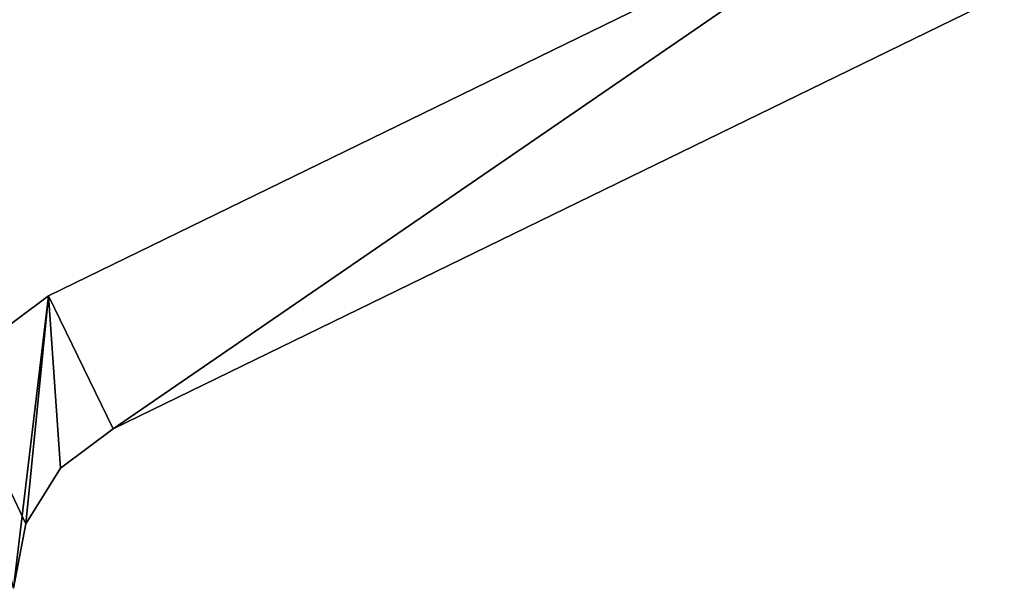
# Model space of a CAD drawing. Header units: millimetres. Extents: x -20 to 20, y 0 to 60.6.
# Tile 14 of 15: x 13.3 to 16.6, y 47.7 to 49.6. Entities that reach past the tile are written whole.
import ezdxf

# ---------------------------------------------------------------- set-up
doc = ezdxf.new("R2010")
doc.units = ezdxf.units.MM
doc.header["$LTSCALE"] = 81.481481
for name, color, linetype in [('29', 7, 'CONTINUOUS'), ('30', 7, 'CONTINUOUS'), ('32', 7, 'CONTINUOUS'), ('35', 7, 'CONTINUOUS'), ('49', 7, 'CONTINUOUS'), ('56', 7, 'CONTINUOUS'), ('57', 7, 'CONTINUOUS'), ('59', 7, 'CONTINUOUS'), ('62', 7, 'CONTINUOUS'), ('76', 7, 'CONTINUOUS')]:
    doc.layers.add(name, color=color, linetype=linetype)

msp = doc.modelspace()

# ---------------------------------------------------------------- linework, layer by layer
at = {"layer": '29', "color": 7, "linetype": 'Continuous', "true_color": 0xf5f5f5}
for points in [[(13.3678, 48.6638, 938), (16.3798, 50.1328, 938), (13.587, 48.2144, 938), (13.3678, 48.6638, 938)], [(13.587, 48.2144, 938), (16.3798, 50.1328, 938), (16.599, 49.6834, 938), (13.587, 48.2144, 938)], [(13.0412, 48.4206, 938), (13.3678, 48.6638, 938), (13.25, 47.6751, 938), (13.0412, 48.4206, 938)], [(13.25, 47.6751, 938), (13.3678, 48.6638, 938), (13.2911, 47.8934, 938), (13.25, 47.6751, 938)], [(13.2911, 47.8934, 938), (13.3678, 48.6638, 938), (13.4088, 48.0817, 938), (13.2911, 47.8934, 938)], [(13.4088, 48.0817, 938), (13.3678, 48.6638, 938), (13.587, 48.2144, 938), (13.4088, 48.0817, 938)]]:
    msp.add_3dface(points, dxfattribs=at)
at = {"layer": '30', "color": 7, "linetype": 'Continuous', "true_color": 0xf5f5f5}
for points in [[(16.3798, 50.1328, 968), (13.3678, 48.6638, 968), (13.587, 48.2144, 968), (16.3798, 50.1328, 968)], [(16.599, 49.6834, 968), (16.3798, 50.1328, 968), (13.587, 48.2144, 968), (16.599, 49.6834, 968)], [(13.3678, 48.6638, 968), (13.0412, 48.4206, 968), (13.2911, 47.8934, 968), (13.3678, 48.6638, 968)], [(13.4088, 48.0817, 968), (13.3678, 48.6638, 968), (13.2911, 47.8934, 968), (13.4088, 48.0817, 968)], [(13.587, 48.2144, 968), (13.3678, 48.6638, 968), (13.4088, 48.0817, 968), (13.587, 48.2144, 968)], [(13.2911, 47.8934, 968), (13.0412, 48.4206, 968), (13.25, 47.6751, 968), (13.2911, 47.8934, 968)]]:
    msp.add_3dface(points, dxfattribs=at)
at = {"layer": '32', "color": 7, "linetype": 'Continuous', "true_color": 0xf5f5f5}
for points in [[(13.587, 48.2144, 938), (16.599, 49.6834, 938), (16.599, 49.6834, 968), (13.587, 48.2144, 938)], [(13.587, 48.2144, 938), (16.599, 49.6834, 968), (13.587, 48.2144, 968), (13.587, 48.2144, 938)]]:
    msp.add_3dface(points, dxfattribs=at)
at = {"layer": '35', "color": 7, "linetype": 'Continuous', "true_color": 0xf5f5f5}
for points in [[(16.3798, 50.1328, 938), (13.3678, 48.6638, 968), (16.3798, 50.1328, 968), (16.3798, 50.1328, 938)], [(16.3798, 50.1328, 938), (13.3678, 48.6638, 938), (13.3678, 48.6638, 968), (16.3798, 50.1328, 938)]]:
    msp.add_3dface(points, dxfattribs=at)
at = {"layer": '49', "color": 7, "linetype": 'Continuous', "true_color": 0xf5f5f5}
for points in [[(13.0412, 48.4206, 938), (13.0412, 48.4206, 968), (13.3678, 48.6638, 968), (13.0412, 48.4206, 938)], [(13.3678, 48.6638, 938), (13.0412, 48.4206, 938), (13.3678, 48.6638, 968), (13.3678, 48.6638, 938)]]:
    msp.add_3dface(points, dxfattribs=at)
at = {"layer": '56', "color": 7, "linetype": 'Continuous', "true_color": 0xf5f5f5}
for points in [[(13.3678, 48.6638, 50), (16.3798, 50.1328, 50), (13.587, 48.2144, 50), (13.3678, 48.6638, 50)], [(13.587, 48.2144, 50), (16.3798, 50.1328, 50), (16.599, 49.6834, 50), (13.587, 48.2144, 50)], [(13.0412, 48.4206, 50), (13.3678, 48.6638, 50), (13.25, 47.6751, 50), (13.0412, 48.4206, 50)], [(13.25, 47.6751, 50), (13.3678, 48.6638, 50), (13.2911, 47.8934, 50), (13.25, 47.6751, 50)], [(13.2911, 47.8934, 50), (13.3678, 48.6638, 50), (13.4088, 48.0817, 50), (13.2911, 47.8934, 50)], [(13.4088, 48.0817, 50), (13.3678, 48.6638, 50), (13.587, 48.2144, 50), (13.4088, 48.0817, 50)]]:
    msp.add_3dface(points, dxfattribs=at)
at = {"layer": '57', "color": 7, "linetype": 'Continuous', "true_color": 0xf5f5f5}
for points in [[(16.3798, 50.1328, 80), (13.3678, 48.6638, 80), (13.587, 48.2144, 80), (16.3798, 50.1328, 80)], [(16.599, 49.6834, 80), (16.3798, 50.1328, 80), (13.587, 48.2144, 80), (16.599, 49.6834, 80)], [(13.3678, 48.6638, 80), (13.0412, 48.4206, 80), (13.2911, 47.8934, 80), (13.3678, 48.6638, 80)], [(13.4088, 48.0817, 80), (13.3678, 48.6638, 80), (13.2911, 47.8934, 80), (13.4088, 48.0817, 80)], [(13.587, 48.2144, 80), (13.3678, 48.6638, 80), (13.4088, 48.0817, 80), (13.587, 48.2144, 80)], [(13.2911, 47.8934, 80), (13.0412, 48.4206, 80), (13.25, 47.6751, 80), (13.2911, 47.8934, 80)]]:
    msp.add_3dface(points, dxfattribs=at)
at = {"layer": '59', "color": 7, "linetype": 'Continuous', "true_color": 0xf5f5f5}
for points in [[(13.587, 48.2144, 50), (16.599, 49.6834, 50), (16.599, 49.6834, 80), (13.587, 48.2144, 50)], [(13.587, 48.2144, 50), (16.599, 49.6834, 80), (13.587, 48.2144, 80), (13.587, 48.2144, 50)]]:
    msp.add_3dface(points, dxfattribs=at)
at = {"layer": '62', "color": 7, "linetype": 'Continuous', "true_color": 0xf5f5f5}
for points in [[(16.3798, 50.1328, 50), (13.3678, 48.6638, 50), (13.3678, 48.6638, 80), (16.3798, 50.1328, 50)], [(16.3798, 50.1328, 50), (13.3678, 48.6638, 80), (16.3798, 50.1328, 80), (16.3798, 50.1328, 50)]]:
    msp.add_3dface(points, dxfattribs=at)
at = {"layer": '76', "color": 7, "linetype": 'Continuous', "true_color": 0xf5f5f5}
for points in [[(13.3678, 48.6638, 50), (13.0412, 48.4206, 50), (13.3678, 48.6638, 80), (13.3678, 48.6638, 50)], [(13.0412, 48.4206, 50), (13.0412, 48.4206, 80), (13.3678, 48.6638, 80), (13.0412, 48.4206, 50)]]:
    msp.add_3dface(points, dxfattribs=at)

doc.saveas('drawing.dxf')
